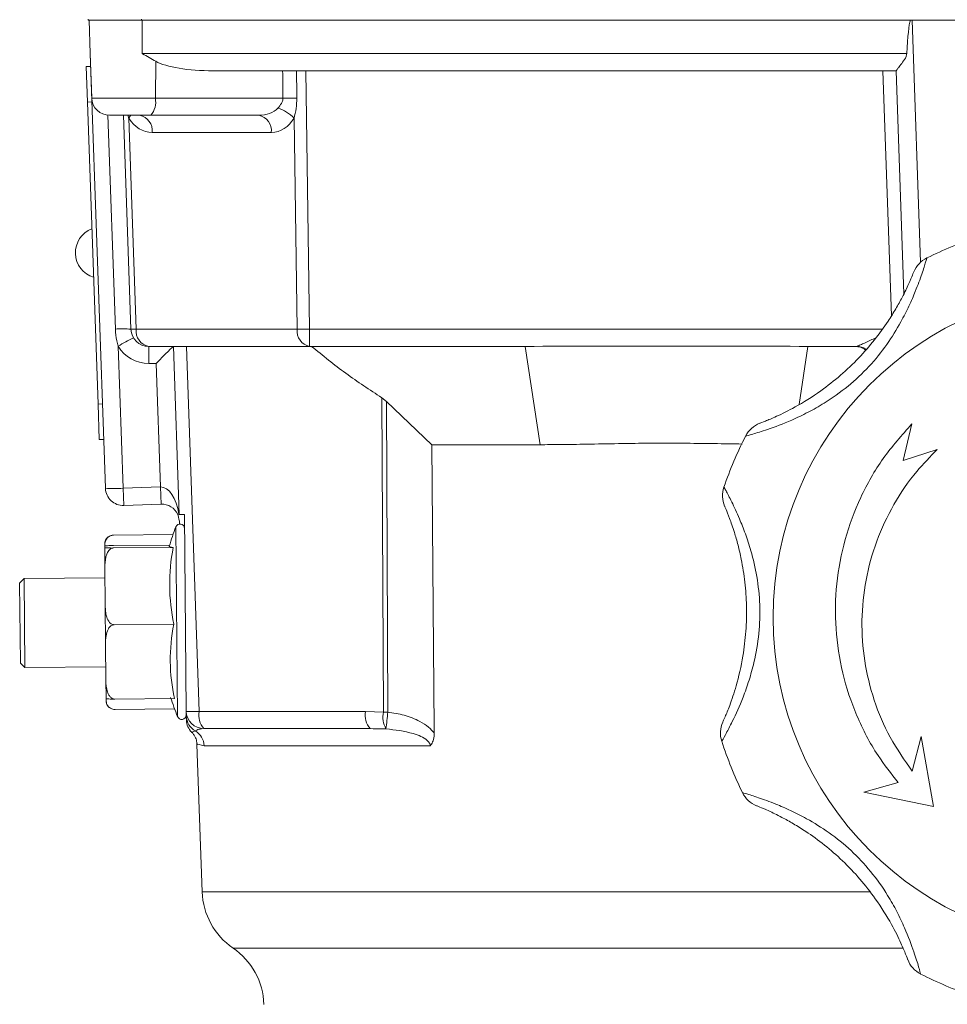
# Model space of a CAD drawing. Header units: millimetres. Extents: x 110 to 833, y 73 to 902.
# Tile 20 of 23: x 633 to 737, y 687 to 797. Entities that reach past the tile are written whole.
import ezdxf

# ---------------------------------------------------------------- set-up
doc = ezdxf.new("R2010")
doc.units = ezdxf.units.MM

msp = doc.modelspace()

# ---------------------------------------------------------------- linework, layer by layer
at = {"color": 7, "linetype": 'Continuous', "lineweight": 15}
for p, q in [((640.78, 797.51), (640.78, 797.41)), ((642.96, 797.41), (640.78, 797.41)), ((641.01, 793.64), (640.88, 797.41)), ((642.96, 797.41), (646.87, 797.41)), ((646.78, 797.51), (646.78, 797.41)), ((646.87, 793.64), (646.87, 797.41)), ((646.87, 797.41), (733.3, 797.41)), ((733.3, 797.41), (733.51, 797.41)), ((776.23, 797.41), (733.51, 797.41)), ((641.01, 793.64), (641.18, 788.64)), ((642.72, 744.74), (641.01, 793.64)), ((646.87, 793.64), (732.9, 793.64)), ((641.06, 792.21), (640.56, 792.19)), ((640.56, 792.19), (640.7, 788.19)), ((648.34, 788.64), (648.38, 792.78)), ((731.71, 791.71), (654.84, 791.71)), ((665.28, 791.71), (665.7, 762.64)), ((732.58, 766.63), (731.71, 791.71)), ((641.2, 788.21), (640.7, 788.19)), ((640.7, 788.19), (641.89, 754.22)), ((648.34, 788.64), (662.69, 788.64)), ((647.82, 786.71), (643.18, 786.71)), ((645.59, 762.64), (644.75, 786.71)), ((659.98, 786.71), (647.82, 786.71)), ((645.35, 786.38), (646.18, 762.64)), ((664.29, 762.64), (663.95, 786.38)), ((661.39, 784.78), (647.98, 784.78)), ((646.18, 762.64), (664.29, 762.64)), ((665.7, 762.64), (665.7, 760.71)), ((644.16, 760.72), (644.72, 744.74)), ((665.7, 760.71), (647.59, 760.71)), ((651.03, 741.8), (650.37, 760.71)), ((651.85, 760.71), (653.28, 719.64)), ((689.96, 760.71), (665.7, 760.71)), ((691.64, 749.65), (689.96, 760.71)), ((721.78, 760.71), (720.78, 754.18)), ((727.25, 760.71), (721.78, 760.71)), ((648.43, 758.78), (647.59, 758.78)), ((648.92, 744.89), (648.43, 758.78)), ((673.83, 754.92), (674.35, 754.5)), ((674, 719.57), (673.83, 754.92)), ((674.35, 754.5), (679.44, 749.65)), ((674.35, 754.5), (674.51, 719.57)), ((642.39, 754.23), (641.89, 754.22)), ((641.89, 754.22), (642.03, 750.22)), ((732.51, 747.88), (733.47, 751.98)), ((642.53, 750.24), (642.03, 750.22)), ((691.64, 749.65), (679.44, 749.65)), ((736.32, 749.09), (732.51, 747.88)), ((644.72, 744.74), (648.92, 744.89)), ((644.72, 744.74), (644.79, 742.81)), ((648.92, 744.89), (648.98, 742.96)), ((648.98, 742.96), (644.79, 742.81)), ((651.03, 741.8), (650.99, 741.8)), ((651.03, 741.8), (651.61, 741.8)), ((651.61, 741.8), (651.8, 719.64)), ((651.06, 740.73), (651.05, 741.03)), ((643.63, 739.47), (650.33, 739.53)), ((642.64, 738.22), (642.64, 738.09)), ((642.66, 735.75), (642.64, 738.09)), ((643.64, 738.31), (649.95, 738.36)), ((643.64, 738.03), (650.35, 738.08)), ((642.66, 735.75), (642.7, 731.64)), ((633.57, 734.58), (633.07, 734.08)), ((642.67, 734.66), (633.57, 734.58)), ((633.57, 734.58), (633.66, 724.58)), ((633.15, 725.08), (633.07, 734.08)), ((642.73, 727.19), (642.7, 731.64)), ((643.71, 729.39), (650.42, 729.45)), ((642.73, 727.19), (642.77, 723.21)), ((633.15, 725.08), (633.66, 724.58)), ((633.66, 724.58), (642.76, 724.66)), ((642.79, 721.1), (642.77, 723.21)), ((642.79, 721.1), (642.79, 721.04)), ((642.79, 720.85), (642.79, 721.04)), ((643.79, 721.03), (650.49, 721.09)), ((643.8, 719.87), (650.5, 719.92)), ((651.8, 719.64), (651.8, 719.24)), ((651.82, 719.12), (651.81, 719.28)), ((653.28, 719.64), (672, 719.64)), ((672, 719.64), (674, 719.57)), ((652.47, 717.33), (652.44, 717.32)), ((672.52, 717.71), (653.8, 717.71)), ((672.84, 717.7), (672.52, 717.71)), ((734.51, 716.81), (733.52, 712.92)), ((735.9, 708.94), (734.51, 716.81)), ((653.02, 715.93), (653.6, 699.34)), ((679.27, 715.78), (653.84, 715.78)), ((731.93, 711.63), (728.06, 710.54)), ((728.06, 710.54), (735.9, 708.94))]:
    msp.add_line(p, q, dxfattribs=at)
at = {"color": 8, "linetype": 'Continuous', "lineweight": 15}
for p, q in [((733.51, 797.41), (734.46, 770.19)), ((731.17, 764.14), (730.21, 791.71)), ((641.18, 788.64), (648.34, 788.64)), ((643.84, 762.65), (643, 786.72)), ((665.7, 762.64), (730.14, 762.64)), ((650.65, 740.41), (650.84, 719.05)), ((674.29, 717.67), (672.84, 717.7)), ((653.6, 699.34), (728.79, 699.34)), ((657.08, 693.02), (732.55, 693.02))]:
    msp.add_line(p, q, dxfattribs=at)
at = {"color": 8, "linetype": 'Continuous', "lineweight": 15, "flags": 128}
msp.add_lwpolyline([(645.57, 786.71), (645.48, 786.56), (645.35, 786.38)], dxfattribs=at)
at = {"color": 7, "linetype": 'Continuous', "lineweight": 15, "flags": 128}
for points in [[(679.73, 717.22), (679.73, 717.71), (679.44, 749.65)], [(650.35, 738.08), (650.16, 738.12), (650.02, 738.15), (649.94, 738.19), (649.91, 738.22), (649.91, 738.23)]]:
    msp.add_lwpolyline(points, dxfattribs=at)
at = {"color": 7, "linetype": 'Continuous', "lineweight": 15}
msp.add_circle((754.87, 730.21), 37, dxfattribs=at)
for centre, radius, start, end in [((643.18, 788.71), 2, 182, 270), ((646.1, 788.2), 2.28, 318.9748, 11.0181), ((663.62, 740.82), 47.83, 89.2268, 91.1154), ((646.23, 784.98), 1.76, 353.4535, 78.9719), ((659.64, 784.98), 1.76, 353.4535, 78.9719), ((661.07, 783.76), 3.89, 42.2837, 74.3272), ((642.22, 771.24), 2.88, 110.8253, 253.1747), ((754.87, 730.21), 45, 108.0351, 115.9649), ((736.48, 767.97), 3, 115.9649, 158.3649), ((644.66, 750.68), 12, 85.55, 93.9153), ((645.88, 768.62), 5.99, 267.1981, 272.8019), ((647.59, 762.71), 2, 182, 270), ((647.93, 762.44), 1.76, 173.4535, 258.9719), ((666.04, 762.44), 1.76, 173.4535, 258.9719), ((665, 805.58), 42.95, 269.0572, 270.9428), ((652.85, 747.21), 16.06, 115.7294, 122.7504), ((647.59, 762.78), 4, 211.018, 270), ((1038.69, 759.25), 391.1, 179.7863, 180.0691), ((727.25, 758.72), 1.99, 56.9734, 89.8868), ((717.43, 749.25), 3, 110.6351, 153.0351), ((754.87, 730.21), 45, 153.0351, 160.9649), ((643.72, 759.1), 14.39, 266.0133, 273.9891), ((644.72, 744.81), 2, 182, 272), ((715.16, 743.91), 3, 160.9649, 203.3649), ((649.05, 740.96), 2, 24.6463, 92), ((677.77, 729.97), 29.06, 158.9314, 163.4868), ((651.12, 740.23), 0.5, 0.5, 158.9314), ((643.64, 738.48), 1, 130.3132, 180.5), ((671.52, 733.95), 21.57, 168.9544, 192.0456), ((670.24, 725.44), 20.22, 168.5725, 192.4275), ((677.77, 729.97), 29.06, 197.5132, 202.0686), ((643.79, 720.85), 1, 180.5, 197.3663), ((643.79, 720.85), 1, 217.9148, 230.822), ((651.3, 719.24), 0.5, 202.0686, 0.5), ((652.54, 732.01), 12.39, 266.5724, 273.4276), ((653.8, 719.71), 2, 182, 270), ((653.81, 719.19), 1.99, 182.0528, 241.0367), ((655.52, 719.2), 2.28, 168.9819, 221.0252), ((674.24, 719.2), 2.28, 168.9819, 221.0252), ((676.87, 719.05), 2.92, 169.7872, 208.08), ((674.26, 775.14), 55.57, 269.7333, 270.2667), ((505.58, 738.19), 169.95, 353.0653, 353.7081), ((653.83, 718.74), 2, 182.0026, 226.1993), ((714.93, 717.21), 3, 155.6351, 198.0351), ((651.83, 715.72), 2, 1.8075, 59.7431), ((754.87, 730.21), 45, 198.0351, 205.9649), ((717.11, 711.82), 3, 205.9649, 248.3649), ((661.6, 699.62), 8, 182, 235.6082), ((652.56, 686.41), 8, 2, 55.6082), ((735.82, 692.78), 3, 200.6351, 243.0351), ((754.87, 730.21), 45, 243.0351, 250.9649)]:
    msp.add_arc(centre, radius, start, end, dxfattribs=at)
at = {"color": 8, "linetype": 'Continuous', "lineweight": 15}
msp.add_arc((727.25, 758.72), 1.99, 56.8615, 89.9887, dxfattribs=at)
at = {"color": 7, "linetype": 'Continuous', "lineweight": 15}
for centre, major_axis, ratio, start_param, end_param in [((735.5, 740.44), (-2, 57.27), 0.034899, 0.101178, 0.378037), ((655.11, 793.71), (7.47, 0.08), 0.267572, 3.586827, 4.673464), ((672.82, 235.2), (-10.7, 811.13), 0.004764, 0.814627, 0.819816), ((673.33, 235.13), (-11.22, 811.19), 0.002382, 0.814608, 0.819789), ((659.82, 788.71), (2.75, -0.24), 0.72281, 4.831416, 5.759702), ((647.94, 788.78), (-0.13, 4), 0.81623, 2.187773, 3.116059), ((661.24, 788.78), (-0.46, 3.98), 0.81283, 3.047738, 3.976024), ((648.43, 758.71), (1.93, 2), 0.018064, 0.017443, 1.553354), ((726.97, 762.71), (-0.29, 2), 0.17182, 3.116774, 3.13584), ((649.05, 740.96), (-0.14, 3.93), 0.50888, 4.908818, 6.283185)]:
    msp.add_ellipse(centre, major_axis=major_axis, ratio=ratio, start_param=start_param, end_param=end_param, dxfattribs=at)
for points, knots in [([(648.38, 792.78), (647.88, 793.06), (647.38, 793.34), (646.87, 793.64), (646.87, 793.64)], [0, 0, 0, 0, 0.99126, 1, 1, 1, 1]), ([(731.71, 791.71), (731.72, 791.74), (731.75, 791.8), (731.98, 792.08), (732.33, 792.52), (732.69, 793.01), (732.87, 793.41), (732.89, 793.59), (732.9, 793.64)], [0, 0, 0, 0, 0.171952, 0.343023, 0.585729, 0.834628, 0.949455, 1, 1, 1, 1]), ([(662.12, 787.51), (662.27, 787.68), (662.5, 787.94), (662.68, 788.35), (662.69, 788.56), (662.69, 788.64)], [0, 0, 0, 0, 0.533337, 0.822221, 1, 1, 1, 1]), ([(664.27, 788.64), (664.25, 788.25), (664.22, 787.47), (664.04, 786.74), (663.95, 786.38)], [0, 0, 0, 0, 0.509466, 1, 1, 1, 1]), ([(735.17, 770.67), (735.14, 770.57), (735.09, 770.38), (734.64, 768.95), (733.99, 767.15), (733.17, 765.25), (732.14, 763.22), (730.69, 760.87), (728.7, 758.4), (726.31, 756.16), (723.93, 754.48), (721.77, 753.26), (719.53, 752.2), (717.23, 751.34), (715.42, 750.79), (714.8, 750.63), (714.77, 750.62), (714.76, 750.61)], [0, 0, 0, 0, 0.07471, 0.147656, 0.219564, 0.270922, 0.323815, 0.397478, 0.474063, 0.551015, 0.630949, 0.683293, 0.736876, 0.826072, 0.902519, 0.981571, 1, 1, 1, 1]), ([(716.38, 752.06), (716.38, 752.06), (716.41, 752.07), (716.87, 752.25), (718.25, 752.82), (720.47, 753.91), (723.04, 755.51), (725.46, 757.42), (727.5, 759.35), (729.29, 761.42), (730.67, 763.3), (731.68, 764.93), (732.49, 766.4), (733.16, 767.79), (733.61, 768.86), (733.66, 769.01), (733.69, 769.08)], [0, 0, 0, 0, 0.017505, 0.092617, 0.165614, 0.252546, 0.360089, 0.44392, 0.527841, 0.607176, 0.686353, 0.738345, 0.790251, 0.85956, 0.92903, 1, 1, 1, 1]), ([(644.16, 760.72), (644.1, 760.92), (643.92, 761.55), (643.87, 762.21), (643.84, 762.65)], [0, 0, 0, 0, 0.323059, 1, 1, 1, 1]), ([(665.93, 760.71), (667.19, 759.68), (669.73, 757.61), (672.47, 755.82), (673.83, 754.92)], [0, 0, 0, 0, 0.498863, 1, 1, 1, 1]), ([(689.96, 760.71), (695.27, 760.72), (705.87, 760.75), (716.48, 760.72), (721.78, 760.71)], [0, 0, 0, 0, 0.500443, 1, 1, 1, 1]), ([(728.26, 760.29), (728.09, 760.41), (727.76, 760.65), (727.31, 760.69), (727.1, 760.71)], [0, 0, 0, 0, 0.527957, 1, 1, 1, 1]), ([(733.47, 751.98), (732.35, 750.72), (730.11, 748.2), (727.6, 743.77), (725.83, 739.01), (724.88, 734.02), (724.81, 728.94), (725.56, 723.92), (727.17, 719.11), (729.33, 714.96), (731.15, 712.63), (731.93, 711.63)], [0, 0, 0, 0, 0.114228, 0.228456, 0.342687, 0.456918, 0.571151, 0.685384, 0.799618, 0.913852, 1, 1, 1, 1]), ([(714.38, 749.72), (713.33, 749.74), (711.27, 749.77), (708.4, 749.81), (705.82, 749.83), (703.25, 749.81), (700.25, 749.77), (697.03, 749.71), (694.09, 749.66), (692.37, 749.65), (691.64, 749.65)], [0, 0, 0, 0, 0.138848, 0.272493, 0.374761, 0.476494, 0.609006, 0.767091, 0.901195, 1, 1, 1, 1]), ([(733.52, 712.92), (732.65, 714.16), (730.91, 716.65), (729.13, 720.88), (728.05, 725.31), (727.73, 729.87), (728.2, 734.42), (729.4, 738.83), (731.35, 742.96), (733.69, 746.42), (735.54, 748.29), (736.32, 749.09)], [0, 0, 0, 0, 0.114492, 0.228984, 0.343479, 0.457974, 0.572471, 0.686968, 0.801465, 0.915962, 1, 1, 1, 1]), ([(712.33, 744.89), (712.38, 744.8), (712.47, 744.63), (713.17, 743.31), (713.99, 741.56), (714.75, 739.64), (715.46, 737.48), (716.09, 734.79), (716.43, 731.64), (716.32, 728.36), (715.83, 725.5), (715.16, 723.1), (714.33, 720.78), (713.31, 718.54), (712.42, 716.87), (712.1, 716.31), (712.08, 716.28), (712.08, 716.28)], [0, 0, 0, 0, 0.07471, 0.147656, 0.219564, 0.270922, 0.323815, 0.397478, 0.474063, 0.551015, 0.630949, 0.683293, 0.736876, 0.826072, 0.902519, 0.981571, 1, 1, 1, 1]), ([(712.2, 718.44), (712.2, 718.45), (712.21, 718.47), (712.42, 718.92), (712.99, 720.31), (713.78, 722.64), (714.47, 725.59), (714.83, 728.66), (714.91, 731.46), (714.72, 734.19), (714.35, 736.5), (713.92, 738.37), (713.46, 739.98), (712.94, 741.43), (712.5, 742.51), (712.44, 742.65), (712.41, 742.72)], [0, 0, 0, 0, 0.017505, 0.092617, 0.165614, 0.252546, 0.360089, 0.44392, 0.527841, 0.607176, 0.686353, 0.738345, 0.790251, 0.85956, 0.92903, 1, 1, 1, 1]), ([(650.87, 741.8), (650.87, 741.79), (650.89, 741.77), (650.98, 741.37), (651.05, 741.03)], [0, 0, 0, 0, 0.142767, 1, 1, 1, 1]), ([(643.63, 739.47), (643.59, 739.47), (643.49, 739.47), (643.32, 739.42), (643.1, 739.32), (642.84, 739.07), (642.66, 738.64), (642.64, 738.28), (642.64, 738.07)], [0, 0, 0, 0, 0.039606, 0.096664, 0.184467, 0.330025, 0.622869, 1, 1, 1, 1]), ([(643, 739.23), (643.03, 739.26), (643.09, 739.34), (643.27, 739.41), (643.45, 739.46), (643.58, 739.47), (643.63, 739.47)], [0, 0, 0, 0, 0.29312, 0.562842, 0.83495, 1, 1, 1, 1]), ([(643.64, 738.31), (643.58, 738.3), (643.46, 738.3), (643.26, 738.3), (643.03, 738.29), (642.72, 738.27), (642.64, 738.24), (642.64, 738.23), (642.64, 738.22)], [0, 0, 0, 0, 0.0599, 0.119575, 0.220112, 0.396382, 0.869654, 1, 1, 1, 1]), ([(642.64, 738.09), (642.65, 738.08), (642.66, 738.07), (642.8, 738.04), (643, 738.03), (643.28, 738.03), (643.46, 738.02), (643.59, 738.03), (643.64, 738.03)], [0, 0, 0, 0, 0.359041, 0.541111, 0.793483, 0.872283, 0.95178, 1, 1, 1, 1]), ([(643.64, 738.03), (643.58, 738.02), (643.46, 738.01), (643.27, 737.91), (643.04, 737.69), (642.73, 737.08), (642.66, 736.39), (642.66, 735.87), (642.66, 735.75)], [0, 0, 0, 0, 0.0599, 0.119575, 0.220112, 0.396382, 0.869654, 1, 1, 1, 1]), ([(642.7, 731.64), (642.7, 731.33), (642.72, 730.86), (642.87, 730.18), (643.07, 729.75), (643.35, 729.49), (643.54, 729.4), (643.67, 729.39), (643.71, 729.39)], [0, 0, 0, 0, 0.359041, 0.541111, 0.793483, 0.872283, 0.95178, 1, 1, 1, 1]), ([(643.71, 729.39), (643.68, 729.39), (643.58, 729.38), (643.41, 729.32), (643.19, 729.15), (642.93, 728.76), (642.75, 728.08), (642.74, 727.51), (642.73, 727.19)], [0, 0, 0, 0, 0.0396065, 0.0966642, 0.1844666, 0.330025, 0.6228692, 1, 1, 1, 1]), ([(642.77, 723.21), (642.78, 722.73), (642.8, 722.13), (643.1, 721.48), (643.29, 721.23), (643.51, 721.08), (643.67, 721.04), (643.77, 721.03), (643.79, 721.03)], [0, 0, 0, 0, 0.564882, 0.698347, 0.832653, 0.90596, 0.979951, 1, 1, 1, 1]), ([(643.79, 721.03), (643.73, 721.03), (643.61, 721.03), (643.42, 721.03), (643.18, 721.04), (642.87, 721.06), (642.79, 721.08), (642.79, 721.09), (642.79, 721.1)], [0, 0, 0, 0, 0.0599, 0.119575, 0.220112, 0.396382, 0.869654, 1, 1, 1, 1]), ([(642.79, 721.04), (642.8, 720.87), (642.81, 720.63), (642.96, 720.27), (643.15, 720.05), (643.44, 719.92), (643.62, 719.87), (643.75, 719.87), (643.8, 719.87)], [0, 0, 0, 0, 0.359041, 0.541111, 0.793483, 0.872283, 0.95178, 1, 1, 1, 1]), ([(651.83, 718.72), (651.83, 718.73), (651.83, 718.76), (651.82, 719.04), (651.82, 719.12)], [0, 0, 0, 0, 0.735784, 1, 1, 1, 1]), ([(674.51, 719.57), (675.12, 719.47), (676.36, 719.28), (677.91, 718.66), (679.05, 717.96), (679.53, 717.44), (679.73, 717.22)], [0, 0, 0, 0, 0.315722, 0.641818, 0.844837, 1, 1, 1, 1]), ([(652.42, 717.31), (652.45, 717.29), (652.51, 717.23), (652.68, 717.04), (652.89, 716.65), (653.02, 716.26), (653, 716), (653, 715.93)], [0, 0, 0, 0, 0.1851808, 0.4644058, 0.6590433, 0.9033558, 1, 1, 1, 1]), ([(679.27, 715.78), (679.27, 715.85), (679.26, 715.94), (679.17, 716.14), (679.06, 716.27), (678.75, 716.56), (678.21, 716.86), (676.67, 717.41), (675.33, 717.56), (674.29, 717.67)], [0, 0, 0, 0, 0.037471, 0.045019, 0.11396, 0.123146, 0.272391, 0.43902, 1, 1, 1, 1]), ([(679.27, 715.78), (679.28, 715.78), (679.29, 715.79), (679.33, 715.85), (679.49, 716.06), (679.69, 716.52), (679.72, 716.97), (679.73, 717.22)], [0, 0, 0, 0, 0.005784, 0.033504, 0.152317, 0.530543, 1, 1, 1, 1]), ([(714.41, 710.51), (714.51, 710.48), (714.69, 710.43), (716.12, 709.99), (717.93, 709.33), (719.83, 708.51), (721.86, 707.48), (724.21, 706.03), (726.68, 704.04), (728.92, 701.65), (730.6, 699.27), (731.82, 697.11), (732.87, 694.87), (733.73, 692.58), (734.29, 690.76), (734.45, 690.14), (734.46, 690.11), (734.46, 690.1)], [0, 0, 0, 0, 0.07471, 0.147656, 0.219564, 0.270922, 0.323815, 0.397478, 0.474063, 0.551015, 0.630949, 0.683293, 0.736876, 0.826072, 0.902519, 0.981571, 1, 1, 1, 1]), ([(733.02, 691.72), (733.01, 691.72), (733, 691.75), (732.83, 692.21), (732.26, 693.59), (731.17, 695.81), (729.57, 698.38), (727.66, 700.81), (725.73, 702.84), (723.66, 704.64), (721.77, 706.01), (720.14, 707.02), (718.68, 707.83), (717.29, 708.5), (716.21, 708.95), (716.07, 709.01), (716, 709.03)], [0, 0, 0, 0, 0.017505, 0.092617, 0.165614, 0.252546, 0.360089, 0.44392, 0.527841, 0.607176, 0.686353, 0.738345, 0.790251, 0.85956, 0.92903, 1, 1, 1, 1])]:
    msp.add_open_spline(points, degree=3, knots=knots, dxfattribs=at)
at = {"color": 8, "linetype": 'Continuous', "lineweight": 15}
for points, knots in [([(645.35, 786.38), (645.34, 786.42), (645.3, 786.52), (645.28, 786.63), (645.27, 786.71)], [0, 0, 0, 0, 0.328908, 1, 1, 1, 1]), ([(727.26, 760.71), (727.29, 760.72), (727.34, 760.73), (727.56, 760.82), (728.01, 761.02), (728.68, 761.35), (729.22, 761.57), (729.42, 761.65)], [0, 0, 0, 0, 0.130896, 0.184342, 0.409569, 0.778482, 1, 1, 1, 1]), ([(652.84, 717.45), (652.73, 717.4), (652.48, 717.3), (652.47, 717.32), (652.47, 717.33)], [0, 0, 0, 0, 0.426489, 1, 1, 1, 1]), ([(653.55, 717.67), (653.44, 717.66), (653.15, 717.63), (652.96, 717.52), (652.84, 717.45)], [0, 0, 0, 0, 0.359161, 1, 1, 1, 1]), ([(653.84, 715.78), (653.42, 715.88), (652.92, 716), (653.09, 715.94), (653.12, 715.93)], [0, 0, 0, 0, 0.815487, 1, 1, 1, 1])]:
    msp.add_open_spline(points, degree=3, knots=knots, dxfattribs=at)

doc.saveas('drawing.dxf')
